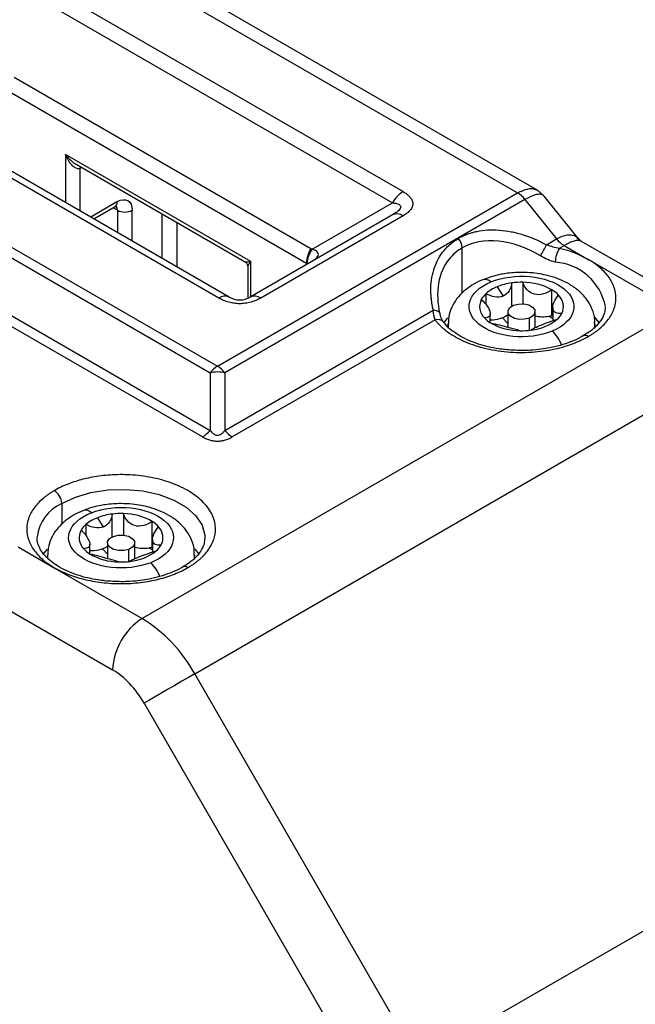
# Model space of a CAD drawing. Header units: millimetres. Extents: x 16 to 683, y 16 to 524.
# Tile 36 of 38: x 621 to 650, y 431 to 478. Entities that reach past the tile are written whole.
import ezdxf

# ---------------------------------------------------------------- set-up
doc = ezdxf.new("R2010")
doc.units = ezdxf.units.MM
doc.header["$LTSCALE"] = 2.5

msp = doc.modelspace()

# ---------------------------------------------------------------- linework, layer by layer
for p, q in [((645.26234, 469.418222), (621.597657, 483.079552)), ((620.598841, 482.979899), (644.261535, 469.319717)), ((620.702266, 479.829447), (638.8042, 469.379423)), ((620.202266, 479.301644), (638.3042, 468.85162)), ((606.292621, 474.721094), (629.955314, 461.060912)), ((630.015974, 464.306089), (611.914041, 474.756113)), ((630.515974, 464.355573), (612.414041, 474.805597)), ((620.262926, 474.834453), (634.405062, 466.670372)), ((605.939068, 474.407596), (629.601761, 460.747414)), ((620.055819, 474.137512), (634.197955, 465.97343)), ((602.921172, 473.401577), (629.601761, 457.9992)), ((629.248208, 457.685703), (602.567619, 473.088079)), ((631.546305, 466.046028), (622.70747, 471.148579)), ((622.70747, 471.148579), (622.70747, 468.863327)), ((623.211072, 470.688725), (631.249849, 466.048037)), ((623.414577, 470.495346), (623.480313, 470.533295)), ((623.414577, 468.455123), (623.414577, 470.495346)), ((645.533998, 469.16939), (645.20597, 469.450763)), ((629.955314, 461.060912), (644.261535, 469.319717)), ((644.615088, 469.00622), (630.308868, 460.747414)), ((644.615088, 469.00622), (646.124036, 467.129103)), ((647.182456, 467.118904), (645.534277, 469.169223)), ((625.182344, 468.902926), (623.91061, 468.168769)), ((624.057097, 468.084204), (625.07877, 468.674003)), ((625.182344, 468.494589), (624.975162, 468.614192)), ((625.182344, 468.494589), (625.182344, 467.434613)), ((625.88945, 467.026409), (625.88945, 468.494589)), ((634.462436, 466.633456), (638.3042, 468.85162)), ((627.303664, 468.326122), (627.303664, 466.210001)), ((638.3042, 468.274332), (631.515974, 464.355573)), ((638.8042, 468.224848), (632.015974, 464.306089)), ((638.391715, 468.337), (638.3042, 468.274332)), ((638.471264, 468.380787), (638.354727, 468.298133)), ((628.010771, 467.917918), (628.010771, 465.801797)), ((645.64082, 466.850148), (646.124036, 467.129103)), ((647.311058, 467.010711), (647.177367, 467.125056)), ((641.622576, 464.546805), (641.622576, 466.697889)), ((646.260413, 466.690232), (646.477589, 466.815605)), ((646.477589, 466.815605), (647.632984, 466.14861)), ((652.825291, 463.827412), (647.311055, 467.010713)), ((651.825372, 463.728396), (647.632984, 466.14861)), ((631.399858, 465.788225), (631.399858, 464.307695)), ((631.546305, 464.373082), (631.546305, 466.046028)), ((634.197955, 465.97343), (634.197955, 465.903848)), ((643.282297, 464.840359), (643.574474, 464.401989)), ((643.986637, 463.921022), (643.986637, 465.026445)), ((644.5177, 465.057355), (644.5177, 464.031715)), ((642.753264, 464.513732), (642.753264, 464.00064)), ((645.903537, 463.47228), (645.903537, 464.697091)), ((645.938393, 463.849301), (645.938393, 463.227962)), ((651.825372, 463.728396), (626.369528, 449.03305)), ((630.308868, 457.9992), (640.24329, 463.734221)), ((640.923443, 463.359), (640.743402, 463.136981)), ((642.963614, 463.131565), (642.963614, 463.559749)), ((643.539612, 463.367458), (643.801003, 463.0935)), ((643.801003, 463.658459), (643.801003, 462.919023)), ((644.830833, 462.769858), (644.830833, 463.353954)), ((645.101003, 462.898093), (645.101003, 463.658459)), ((645.938393, 463.450466), (645.903537, 463.47228)), ((640.330805, 463.267142), (630.662421, 457.685703)), ((640.951003, 463.08688), (640.951003, 462.923832)), ((640.972347, 462.864079), (640.951014, 463.091974)), ((647.951003, 462.924303), (647.951003, 463.08688)), ((628.869528, 446.394034), (654.325372, 461.08938)), ((629.601761, 460.747414), (629.601761, 457.9992)), ((630.308868, 460.747414), (630.308868, 457.9992)), ((622.530693, 454.514728), (622.530693, 453.525296)), ((624.93947, 452.923504), (624.93947, 454.010785)), ((625.471621, 454.034659), (625.471621, 453.006524)), ((623.686062, 453.51453), (623.686062, 452.983898)), ((624.227926, 453.834069), (624.510725, 453.391895)), ((626.842789, 452.43134), (626.842789, 453.656151)), ((623.866636, 452.113341), (623.866636, 452.568115)), ((624.70912, 452.63695), (624.70912, 451.897656)), ((626.00912, 451.883156), (626.00912, 452.63695)), ((626.851605, 452.791757), (626.851605, 452.195643)), ((620.453339, 452.448393), (622.17714, 451.453264)), ((621.83156, 452.337491), (621.657445, 452.123874)), ((621.87869, 451.852005), (621.85912, 452.065947)), ((621.85912, 452.065371), (621.85912, 451.902322)), ((624.476563, 452.358277), (624.70912, 452.103328)), ((625.726758, 451.74701), (625.726758, 452.327498)), ((628.85912, 451.902793), (628.85912, 452.065371)), ((622.17714, 451.453264), (626.369528, 449.03305)), ((619.607532, 449.670769), (624.955314, 446.58356)), ((639.526382, 427.935821), (628.869528, 446.394034)), ((626.455314, 445.000151), (637.112169, 426.541938)), ((664.982226, 442.631167), (639.526382, 427.935821))]:
    msp.add_line(p, q)
at = {"flags": 128}
for points in [[(623.414577, 470.495346), (623.418653, 470.540783), (623.425016, 470.565218)], [(644.830833, 463.353954), (644.600064, 463.293222), (644.346602, 463.288094), (644.109035, 463.33935), (643.923529, 463.439188), (643.818326, 463.572408), (643.809442, 463.718728), (643.898231, 463.855873), (644.071174, 463.962964)], [(644.071174, 463.962964), (644.301942, 464.023696), (644.555404, 464.028824), (644.792972, 463.977568), (644.978478, 463.87773), (645.083681, 463.74451), (645.092564, 463.59819), (645.003776, 463.461045), (644.830833, 463.353954)], [(640.24329, 463.734221), (640.314984, 463.730617), (640.380104, 463.720453), (640.436927, 463.704), (640.483949, 463.681691), (640.519927, 463.654117), (640.543909, 463.622007), (640.555208, 463.586597)], [(648.159953, 463.135057), (648.015029, 463.318672), (647.963375, 463.375245)], [(647.950992, 463.081787), (647.946783, 462.987681), (647.928825, 462.85978)], [(622.530693, 454.514728), (623.180564, 454.818529), (623.925648, 455.03769), (624.733382, 455.162633), (625.568464, 455.187898), (626.394396, 455.11238), (627.175082, 454.93938), (627.876402, 454.676459), (628.467704, 454.335107), (628.923146, 453.930244), (629.222824, 453.479564), (629.353638, 453.002763), (629.358507, 452.841464)], [(624.991482, 452.946401), (625.224602, 453.004063), (625.478201, 453.005836), (625.713671, 452.951449), (625.895163, 452.849182), (625.995049, 452.714605), (625.998119, 452.568206), (625.903908, 452.432272), (625.726758, 452.327498)], [(625.726758, 452.327498), (625.493639, 452.269836), (625.24004, 452.268063), (625.00457, 452.32245), (624.823077, 452.424717), (624.723192, 452.559294), (624.720121, 452.705693), (624.814332, 452.841627), (624.991482, 452.946401)], [(628.85912, 452.064795), (628.850042, 451.919936), (628.835438, 451.830723)], [(629.06807, 452.113547), (628.923146, 452.297163), (628.871492, 452.353736)], [(628.869528, 446.394034), (628.574414, 446.223665), (628.252211, 446.037651), (627.915303, 445.84314), (627.576635, 445.647608), (627.249222, 445.458568), (626.945648, 445.283286), (626.677578, 445.128498), (626.455314, 445.000151)]]:
    msp.add_lwpolyline(points, dxfattribs=at)
for centre, radius, start, end in [((639.567706, 468.155404), 1.442625, 121.9546716, 151.1443911), ((643.58907, 468.20522), 1.301658, 37.9787349, 58.8941006), ((624.937343, 468.875882), 0.246489, 305.0133328, 6.2988476), ((624.912021, 468.51558), 0.271137, 355.5597343, 41.6947638), ((625.535897, 469.176945), 0.768511, 242.6096722, 297.3903278), ((638.511286, 467.815984), 0.502959, 54.3818273, 114.3139522), ((640.855943, 466.66255), 0.767447, 2.6392874, 39.7720724), ((647.150054, 467.930103), 1.301658, 217.9787349, 238.8941006), ((635.63992, 465.924172), 1.442806, 148.8562722, 178.0435014), ((635.591992, 465.840534), 1.380081, 144.9320534, 175.0398523), ((641.144383, 468.94719), 4.961404, 327.991089, 334.996664), ((647.320631, 466.006976), 1.261309, 147.2003257, 179.5138091), ((645.872453, 463.396411), 2.627924, 11.123934, 85.9213116), ((642.708653, 464.807185), 0.388241, 43.53273, 105.0334367), ((643.940646, 463.182291), 1.783988, 111.6559229, 131.7266258), ((644.359582, 462.188822), 2.862026, 97.4874088, 112.1112664), ((644.450158, 461.640256), 3.417766, 88.8676459, 97.7945321), ((644.525071, 462.240105), 2.817259, 60.7058571, 90.1499244), ((630.308888, 463.897225), 0.502959, 65.6860478, 125.6181727), ((631.723061, 463.897225), 0.502959, 54.3818273, 114.3139522), ((643.446149, 463.747289), 1.033211, 132.1144142, 151.9734725), ((645.158517, 463.448224), 1.454209, 43.3810371, 59.1815029), ((645.706447, 463.908346), 0.741125, 333.189471, 46.6241065), ((643.195559, 463.898496), 0.741125, 153.189471, 226.6241065), ((643.74349, 464.358618), 1.454209, 223.3810371, 239.1815029), ((643.036194, 464.607657), 1.33623, 267.6910665, 304.9151875), ((645.47817, 465.105894), 1.688799, 257.0950717, 279.2588153), ((645.505847, 464.941438), 1.522033, 279.2265794, 285.1465764), ((644.984036, 462.083714), 1.556789, 52.1911676, 60.5316158), ((645.455858, 464.059553), 1.033211, 312.1144142, 331.9734725), ((640.451261, 462.919762), 0.367672, 40.1573896, 109.1243973), ((644.376935, 465.566737), 2.817259, 240.7058571, 270.1499244), ((644.689421, 465.063785), 2.294539, 275.6512183, 309.4940243), ((644.451849, 466.166587), 3.417766, 268.8676459, 277.7945321), ((644.792609, 461.482338), 1.677814, 20.6357218, 48.1560387), ((647.48755, 462.277473), 0.245109, 53.6053407, 116.0816011), ((630.627779, 459.946414), 1.301658, 121.1058994, 142.0212651), ((629.28285, 459.946414), 1.301658, 37.9787349, 58.8941006), ((629.955314, 458.97249), 1.809794, 78.7345052, 101.2654948), ((628.575743, 458.8002), 1.301658, 301.1058994, 322.0212651), ((631.334886, 458.8002), 1.301658, 217.9787349, 238.8941006), ((621.763085, 454.479798), 0.768402, 2.6054785, 57.3945217), ((623.35096, 452.684818), 2.005345, 114.1445673, 173.1970943), ((623.666853, 453.823499), 0.373153, 41.7773921, 103.5719994), ((625.281233, 451.113815), 2.917059, 96.7282357, 111.1668499), ((625.358886, 450.604774), 3.431737, 88.1174545, 97.0200562), ((625.446884, 451.272229), 2.762541, 59.6489122, 89.4869516), ((624.385935, 452.700452), 1.073566, 130.6860368, 150.0424325), ((624.881589, 452.106402), 1.847189, 110.7241361, 130.331896), ((626.10181, 452.469462), 1.399028, 41.804486, 58.0189988), ((624.095775, 452.87739), 0.733866, 150.6986877, 224.6353361), ((626.622465, 452.886433), 0.733866, 330.6986877, 44.6353361), ((626.332306, 453.063372), 1.073566, 310.6860368, 330.0424325), ((624.61643, 453.294362), 1.399028, 221.8044861, 238.0189988), ((623.973375, 453.674152), 1.407028, 264.8658458, 301.5274887), ((625.271356, 454.491594), 2.762541, 239.6489122, 269.4869516), ((625.573823, 454.101693), 2.35758, 274.9870819, 308.2126143), ((626.438613, 454.058193), 1.676624, 255.1573526, 278.5493386), ((626.460996, 453.929835), 1.546368, 278.4362402, 284.2939229), ((625.915848, 451.09618), 1.515412, 51.8666675, 59.3733493), ((625.359355, 455.159049), 3.431737, 268.1174545, 277.0200562), ((625.600198, 450.446045), 1.710971, 19.9972081, 46.7230455), ((628.396407, 451.263838), 0.238366, 52.6255197, 117.1756422), ((628.025746, 446.443838), 3.07361, 122.6054783, 177.3945215), ((622.551996, 442.912952), 7.213123, 28.8556089, 58.0453284)]:
    msp.add_arc(centre, radius, start, end)
for points, knots in [([(623.414577, 470.495346), (623.403229, 470.489709), (623.380213, 470.478275), (623.342053, 470.471076), (623.301448, 470.471192), (623.240747, 470.482905), (623.157091, 470.522129), (623.01475, 470.634113), (622.892506, 470.792332), (622.781336, 470.982764), (622.734826, 471.087169), (622.70747, 471.148579)], [0, 0, 0, 0, 0.040401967, 0.081943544, 0.125448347, 0.171635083, 0.278382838, 0.406022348, 0.698338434, 0.82256427, 1, 1, 1, 1]), ([(622.70747, 471.148579), (622.736998, 471.111622), (622.790435, 471.044741), (622.869725, 470.960178), (622.963047, 470.869608), (623.072637, 470.77732), (623.166912, 470.714219), (623.211056, 470.688734), (623.211072, 470.688725)], [0, 0, 0, 0, 0.208844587, 0.37793958, 0.507292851, 0.776777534, 0.999917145, 1, 1, 1, 1]), ([(644.261535, 469.319717), (644.438717, 469.402354), (644.708791, 469.528314), (645.016768, 469.531244), (645.142316, 469.477828), (645.205963, 469.450749)], [0, 0, 0, 0, 0.484653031, 0.738742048, 1, 1, 1, 1]), ([(625.182344, 468.902926), (625.369875, 469.011185), (625.549739, 469.028986), (625.814948, 468.875834), (625.88945, 468.711143), (625.88945, 468.494589)], [0, 0, 0, 0, 0.5, 0.5, 1, 1, 1, 1]), ([(638.8042, 469.379423), (638.833039, 469.362211), (638.889779, 469.328347), (638.966604, 469.274644), (639.035318, 469.21992), (639.095476, 469.163909), (639.172879, 469.078312), (639.247186, 468.958595), (639.278653, 468.80225), (639.2473, 468.6457), (639.153282, 468.495031), (639.005807, 468.350993), (638.872981, 468.267884), (638.8042, 468.224848)], [0, 0, 0, 0, 0.055025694, 0.108261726, 0.15993348, 0.210287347, 0.259589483, 0.381772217, 0.500132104, 0.618269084, 0.740675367, 0.86571314, 1, 1, 1, 1]), ([(645.52953, 469.165312), (645.507669, 469.18924), (645.456752, 469.24497), (645.310905, 469.263727), (645.052261, 469.227273), (644.788277, 469.093792), (644.615088, 469.00622)], [0, 0, 0, 0, 0.1643105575, 0.3826959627, 0.5950114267, 1, 1, 1, 1]), ([(625.078211, 468.67338), (625.094794, 468.682265), (625.12935, 468.700782), (625.150982, 468.703424), (625.146603, 468.703423), (625.145742, 468.703423)], [0, 0, 0, 0, 0.425632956, 0.886998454, 1, 1, 1, 1]), ([(638.3042, 468.85162), (638.410455, 468.834685), (638.557296, 468.811282), (638.672017, 468.72685), (638.699882, 468.654375), (638.671768, 468.568894), (638.579087, 468.454677), (638.465285, 468.383206), (638.391715, 468.337)], [0, 0, 0, 0, 0.318876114, 0.44067587, 0.548083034, 0.655479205, 0.777274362, 1, 1, 1, 1]), ([(641.445799, 467.153513), (641.490454, 467.178339), (641.57964, 467.227924), (641.719963, 467.29347), (641.8647, 467.352318), (642.014337, 467.403857), (642.168753, 467.448247), (642.439246, 467.511479), (642.841877, 467.564498), (643.388921, 467.559301), (643.956146, 467.482731), (644.464371, 467.352532), (644.904709, 467.197509), (645.277026, 467.039831), (645.518963, 466.913685), (645.64082, 466.850148)], [0, 0, 0, 0, 0.039351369, 0.078595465, 0.117822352, 0.15712221, 0.196584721, 0.236298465, 0.359724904, 0.485008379, 0.61229742, 0.742051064, 0.827131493, 0.91293045, 1, 1, 1, 1]), ([(640.24329, 463.734221), (640.229973, 463.794122), (640.20345, 463.913413), (640.173146, 464.091377), (640.150064, 464.267519), (640.134851, 464.441835), (640.127342, 464.614331), (640.127714, 464.901479), (640.165276, 465.294215), (640.288792, 465.769434), (640.483407, 466.202853), (640.716902, 466.541792), (640.959132, 466.799014), (641.187601, 466.993051), (641.35969, 467.099999), (641.445799, 467.153513)], [0, 0, 0, 0, 0.043704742, 0.087037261, 0.130064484, 0.17285477, 0.215477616, 0.258003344, 0.387651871, 0.515049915, 0.640227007, 0.763763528, 0.842871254, 0.921376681, 1, 1, 1, 1]), ([(645.351484, 466.317392), (644.69332, 466.709034), (643.997632, 466.952543), (642.699942, 467.084959), (642.100093, 466.973554), (641.622576, 466.697889)], [0, 0, 0, 0, 0.5, 0.5, 1, 1, 1, 1]), ([(646.124036, 467.129103), (646.211653, 467.174527), (646.388437, 467.266178), (646.640131, 467.328375), (646.868669, 467.320498), (647.064115, 467.264824), (647.125586, 467.145725), (647.15185, 467.094837)], [0, 0, 0, 0, 0.195866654, 0.395196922, 0.607246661, 0.83218623, 1, 1, 1, 1]), ([(634.405062, 466.670372), (634.414837, 466.664571), (634.434395, 466.652963), (634.453086, 466.63996), (634.462436, 466.633456)], [0, 0, 0, 0, 0.499806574, 1, 1, 1, 1]), ([(634.584017, 466.143808), (634.617053, 466.165396), (634.689504, 466.212741), (634.749513, 466.297359), (634.775277, 466.386976), (634.750885, 466.472407), (634.66107, 466.570906), (634.541458, 466.608572), (634.462436, 466.633456)], [0, 0, 0, 0, 0.125121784, 0.274400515, 0.416803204, 0.559382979, 0.708901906, 1, 1, 1, 1]), ([(647.311047, 467.010697), (647.263775, 467.028541), (647.171914, 467.063215), (646.968886, 467.034058), (646.738595, 466.956371), (646.564085, 466.862254), (646.477589, 466.815605)], [0, 0, 0, 0, 0.2701962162, 0.5250601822, 0.7645987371, 1, 1, 1, 1]), ([(641.004897, 466.168773), (640.748037, 465.849765), (640.57433, 465.452971), (640.421385, 464.557554), (640.439627, 464.060531), (640.553679, 463.547679)], [0, 0, 0, 0, 0.5, 0.5, 1, 1, 1, 1]), ([(647.632984, 462.474773), (647.680895, 462.503168), (647.776633, 462.559907), (647.911475, 462.64969), (648.039572, 462.742719), (648.204996, 462.875054), (648.394589, 463.051849), (648.589879, 463.281343), (648.747432, 463.524245), (648.903034, 463.866441), (648.983187, 464.311692), (648.90305, 464.756838), (648.74749, 465.099044), (648.589995, 465.341837), (648.394761, 465.571503), (648.168716, 465.781681), (647.916507, 465.976117), (647.727511, 466.0911), (647.632984, 466.14861)], [0, 0, 0, 0, 0.029157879, 0.058263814, 0.087378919, 0.116564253, 0.178291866, 0.240094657, 0.304396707, 0.368773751, 0.500015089, 0.631256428, 0.695558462, 0.7599355, 0.821663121, 0.883465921, 0.941714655, 1, 1, 1, 1]), ([(631.249847, 466.048039), (631.24985, 466.048037), (631.260032, 466.042161), (631.29117, 466.032807), (631.354466, 466.029253), (631.439688, 466.032157), (631.506819, 466.040891), (631.546305, 466.046028)], [0, 0, 0, 0, 0.000082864, 0.223194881, 0.492772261, 0.701651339, 1, 1, 1, 1]), ([(631.249848, 466.048038), (631.271184, 466.03351), (631.314607, 466.00394), (631.362381, 465.939794), (631.394045, 465.866349), (631.397943, 465.813963), (631.399858, 465.788225)], [0, 0, 0, 0, 0.245679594, 0.500017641, 0.754346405, 1, 1, 1, 1]), ([(631.546305, 466.046028), (631.532934, 466.028782), (631.508059, 465.996696), (631.478737, 465.955301), (631.457078, 465.922149), (631.431169, 465.878918), (631.406202, 465.830785), (631.401836, 465.801493), (631.399858, 465.788225)], [0, 0, 0, 0, 0.160385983, 0.298404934, 0.414059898, 0.50735811, 0.776852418, 1, 1, 1, 1]), ([(644.451003, 465.5301), (644.19721, 465.520332), (643.844114, 465.506742), (643.345947, 465.416425), (642.975777, 465.325392), (642.722168, 465.223173), (642.609676, 465.177833)], [0, 0, 0, 0, 0.3918563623, 0.5451780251, 0.798258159, 1, 1, 1, 1]), ([(642.990121, 465.074593), (644.109818, 465.54005), (645.673469, 465.393158), (647.286035, 464.100383), (647.031583, 463.197707), (645.911886, 462.732249)], [0, 0, 0, 0, 0.5, 0.5, 1, 1, 1, 1]), ([(647.93464, 463.079093), (647.939087, 463.143138), (647.956169, 463.389198), (647.828791, 463.800321), (647.568332, 464.266214), (647.197894, 464.656736), (646.759148, 464.966417), (646.285639, 465.19745), (645.837255, 465.348971), (645.403372, 465.448591), (644.954859, 465.51571), (644.628952, 465.525018), (644.451003, 465.5301)], [0, 0, 0, 0, 0.043674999, 0.167798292, 0.285327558, 0.406880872, 0.526939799, 0.635188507, 0.737364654, 0.813276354, 0.898046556, 1, 1, 1, 1]), ([(642.609676, 465.177833), (642.577463, 465.165983), (642.388926, 465.096629), (642.076348, 464.919338), (641.686024, 464.637037), (641.35501, 464.286757), (641.107761, 463.874286), (640.964389, 463.465476), (640.966529, 463.198946), (640.967366, 463.094668)], [0, 0, 0, 0, 0.033521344, 0.196191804, 0.364852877, 0.537008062, 0.710758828, 0.886837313, 1, 1, 1, 1]), ([(645.911886, 462.732249), (644.792189, 462.266792), (643.228537, 462.413684), (641.615971, 463.706459), (641.870424, 464.609136), (642.990121, 465.074593)], [0, 0, 0, 0, 0.5, 0.5, 1, 1, 1, 1]), ([(643.986637, 465.026445), (643.975181, 464.894168), (643.935833, 464.7665), (643.797954, 464.54524), (643.698356, 464.453487), (643.574474, 464.401989)], [0, 0, 0, 0, 0.5, 0.5, 1, 1, 1, 1]), ([(645.903537, 464.697091), (645.779309, 464.610067), (645.642803, 464.541036), (645.356236, 464.461255), (645.205858, 464.453107), (644.931388, 464.523715), (644.80818, 464.603026), (644.622311, 464.805482), (644.556285, 464.927855), (644.5177, 465.057355)], [0, 0, 0, 0, 0.25, 0.25, 0.5, 0.5, 0.75, 0.75, 1, 1, 1, 1]), ([(632.015974, 464.306089), (631.98616, 464.28944), (631.927499, 464.256684), (631.834471, 464.212334), (631.739677, 464.172667), (631.642652, 464.137938), (631.494379, 464.093254), (631.287, 464.050358), (631.016174, 464.032193), (630.744991, 464.050292), (630.483996, 464.104568), (630.234488, 464.189703), (630.090524, 464.266382), (630.015974, 464.306089)], [0, 0, 0, 0, 0.055025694, 0.108261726, 0.15993348, 0.210287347, 0.259589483, 0.381772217, 0.500132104, 0.618269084, 0.740675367, 0.86571314, 1, 1, 1, 1]), ([(630.515974, 464.355573), (630.667587, 464.268059), (630.841442, 464.221628), (631.190507, 464.221628), (631.364362, 464.268059), (631.515974, 464.355573)], [0, 0, 0, 0, 0.5, 0.5, 1, 1, 1, 1]), ([(643.574474, 464.401989), (643.450603, 464.350496), (643.30974, 464.342079), (643.027475, 464.388658), (642.886719, 464.441677), (642.753264, 464.513732)], [0, 0, 0, 0, 0.5, 0.5, 1, 1, 1, 1]), ([(646.367904, 463.574068), (646.255128, 463.566037), (646.157955, 463.57489), (646.009208, 463.640198), (645.958994, 463.698907), (645.928261, 463.871239), (645.948396, 463.984903), (646.045028, 464.217102), (646.12045, 464.336343), (646.215439, 464.447043)], [0, 0, 0, 0, 0.25, 0.25, 0.5, 0.5, 0.75, 0.75, 1, 1, 1, 1]), ([(642.534103, 464.232775), (642.646879, 464.134299), (642.744051, 464.02594), (642.892798, 463.808353), (642.943012, 463.700053), (642.973746, 463.526951), (642.95361, 463.462933), (642.856978, 463.382919), (642.781556, 463.363859), (642.686568, 463.359799)], [0, 0, 0, 0, 0.25, 0.25, 0.5, 0.5, 0.75, 0.75, 1, 1, 1, 1]), ([(648.438057, 463.874243), (648.43373, 463.784382), (648.424531, 463.593346), (648.279731, 463.292925), (648.036618, 462.984214), (647.736427, 462.715433), (647.483295, 462.566039), (647.375698, 462.502536)], [0, 0, 0, 0, 0.200878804, 0.427043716, 0.639011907, 0.846556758, 1, 1, 1, 1]), ([(640.733282, 463.155462), (640.697931, 463.210654), (640.625712, 463.323405), (640.576032, 463.510563), (640.550671, 463.606106)], [0, 0, 0, 0, 0.489505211, 1, 1, 1, 1]), ([(640.330805, 463.267142), (640.357814, 463.232803), (640.411762, 463.164217), (640.502335, 463.0641), (640.599771, 462.966282), (640.70478, 462.870939), (640.881534, 462.724791), (641.150789, 462.536473), (641.547561, 462.318495), (641.997067, 462.125648), (642.500811, 461.962601), (643.04351, 461.836369), (643.617302, 461.751217), (644.205491, 461.710281), (644.790372, 461.714138), (645.36229, 461.760443), (645.902265, 461.845857), (646.409217, 461.965829), (646.816582, 462.097013), (647.142171, 462.226927), (647.397544, 462.344373), (647.554426, 462.431263), (647.632984, 462.474773)], [0, 0, 0, 0, 0.022430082, 0.044801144, 0.067155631, 0.089536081, 0.111984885, 0.173164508, 0.23440274, 0.299652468, 0.364962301, 0.432193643, 0.500007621, 0.567821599, 0.635052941, 0.700302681, 0.765612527, 0.826792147, 0.888030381, 0.925373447, 0.962630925, 1, 1, 1, 1]), ([(644.451003, 461.805627), (644.188485, 461.813384), (643.819782, 461.824279), (643.292635, 461.895625), (642.86071, 461.97902), (642.381116, 462.112997), (641.926331, 462.285234), (641.509798, 462.494172), (641.153235, 462.732429), (640.889526, 462.959712), (640.780546, 463.105175), (640.737804, 463.162227)], [0, 0, 0, 0, 0.162985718, 0.228911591, 0.337026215, 0.447152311, 0.562965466, 0.681206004, 0.80088827, 0.921906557, 1, 1, 1, 1]), ([(642.998469, 463.109751), (643.122698, 463.090269), (643.259203, 463.059794), (643.54577, 462.987296), (643.696148, 462.945852), (643.970618, 462.874474), (644.093827, 462.84481), (644.279696, 462.794538), (644.345722, 462.772347), (644.384307, 462.749488)], [0, 0, 0, 0, 0.25, 0.25, 0.5, 0.5, 0.75, 0.75, 1, 1, 1, 1]), ([(644.91537, 462.780398), (644.926825, 462.806144), (644.966174, 462.834282), (645.104052, 462.903253), (645.20365, 462.945085), (645.327533, 462.996583)], [0, 0, 0, 0, 0.5, 0.5, 1, 1, 1, 1]), ([(645.327533, 462.996583), (645.451404, 463.048076), (645.592266, 463.106212), (645.874532, 463.211909), (646.015288, 463.25862), (646.148743, 463.29311)], [0, 0, 0, 0, 0.5, 0.5, 1, 1, 1, 1]), ([(647.375698, 462.502536), (647.341783, 462.480778), (647.174953, 462.373746), (646.809827, 462.21768), (646.312584, 462.048061), (645.831465, 461.934377), (645.358738, 461.857973), (644.907691, 461.813552), (644.59556, 461.808135), (644.451003, 461.805627)], [0, 0, 0, 0, 0.0487990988, 0.2400472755, 0.4194905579, 0.5839448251, 0.7155393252, 0.8682580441, 1, 1, 1, 1]), ([(629.248208, 457.685703), (629.278025, 457.669161), (629.335993, 457.637004), (629.428366, 457.595046), (629.521521, 457.55971), (629.638021, 457.524617), (629.782076, 457.495985), (629.95513, 457.484706), (630.128445, 457.495935), (630.307271, 457.531634), (630.491244, 457.5941), (630.60333, 457.654081), (630.662421, 457.685703)], [0, 0, 0, 0, 0.076975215, 0.149644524, 0.218535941, 0.28426858, 0.394004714, 0.500140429, 0.605961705, 0.716013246, 0.850282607, 1, 1, 1, 1]), ([(629.601761, 457.9992), (629.623801, 457.970917), (629.664507, 457.918682), (629.734831, 457.852667), (629.806052, 457.804416), (629.879446, 457.774354), (629.961658, 457.762868), (630.052773, 457.779107), (630.143901, 457.827027), (630.23231, 457.902032), (630.281615, 457.964611), (630.308868, 457.9992)], [0, 0, 0, 0, 0.135330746, 0.249941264, 0.346066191, 0.4274769, 0.500268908, 0.592055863, 0.699983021, 0.834170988, 1, 1, 1, 1]), ([(628.541101, 451.453264), (628.590759, 451.482712), (628.689862, 451.541483), (628.828995, 451.634506), (628.960559, 451.730764), (629.083918, 451.830621), (629.199232, 451.933983), (629.334315, 452.068575), (629.479023, 452.237406), (629.624208, 452.450943), (629.740127, 452.679677), (629.852917, 453.019591), (629.882879, 453.483116), (629.69779, 454.064732), (629.259649, 454.637284), (628.574076, 455.146137), (627.692621, 455.54191), (626.700825, 455.794843), (625.693328, 455.901692), (624.890561, 455.8844), (624.301746, 455.819305), (623.905702, 455.752438), (623.535655, 455.668581), (623.179631, 455.566973), (622.828856, 455.442963), (622.486318, 455.296253), (622.280367, 455.183576), (622.17714, 455.1271)], [0, 0, 0, 0, 0.015126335, 0.030187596, 0.045217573, 0.060250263, 0.075319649, 0.090459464, 0.117494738, 0.14457212, 0.17481095, 0.205085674, 0.271826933, 0.344217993, 0.420934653, 0.500012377, 0.5790901, 0.65580676, 0.72819782, 0.79493908, 0.825177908, 0.855452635, 0.882487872, 0.909565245, 0.939744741, 0.9697989, 1, 1, 1, 1]), ([(622.17714, 455.1271), (622.129228, 455.098706), (622.033491, 455.041967), (621.898648, 454.952184), (621.770551, 454.859155), (621.605128, 454.72682), (621.415534, 454.550025), (621.220245, 454.320531), (621.062691, 454.077629), (620.90709, 453.735433), (620.826936, 453.290181), (620.907074, 452.845036), (621.062633, 452.50283), (621.220128, 452.260037), (621.415363, 452.03037), (621.641408, 451.820193), (621.893616, 451.625757), (622.082612, 451.510774), (622.17714, 451.453264)], [0, 0, 0, 0, 0.0291578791, 0.0582638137, 0.0873789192, 0.1165642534, 0.1782918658, 0.2400946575, 0.3043967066, 0.368773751, 0.5000150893, 0.6312564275, 0.6955584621, 0.7599354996, 0.8216631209, 0.8834659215, 0.9417146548, 1, 1, 1, 1]), ([(625.35912, 454.50859), (625.105301, 454.49886), (624.752169, 454.485323), (624.254169, 454.394761), (623.906127, 454.310389), (623.673109, 454.217089), (623.581409, 454.180372)], [0, 0, 0, 0, 0.407132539, 0.566431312, 0.829377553, 1, 1, 1, 1]), ([(623.945128, 454.072109), (625.083014, 454.522626), (626.640421, 454.35508), (628.201228, 453.041305), (627.910998, 452.142232), (626.773112, 451.691715)], [0, 0, 0, 0, 0.5, 0.5, 1, 1, 1, 1]), ([(628.843013, 452.064486), (628.847247, 452.126224), (628.863966, 452.36997), (628.736775, 452.778805), (628.476486, 453.244706), (628.106002, 453.635226), (627.667267, 453.944908), (627.193756, 454.175941), (626.745372, 454.327462), (626.311489, 454.427081), (625.862976, 454.494201), (625.537069, 454.503508), (625.35912, 454.50859)], [0, 0, 0, 0, 0.042169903, 0.166488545, 0.284202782, 0.405947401, 0.526195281, 0.634614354, 0.736951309, 0.812982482, 0.897886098, 1, 1, 1, 1]), ([(623.581409, 454.180372), (623.527702, 454.160873), (623.317211, 454.084453), (622.984024, 453.898389), (622.594258, 453.615372), (622.263115, 453.265287), (622.015803, 452.852775), (621.871999, 452.441719), (621.874311, 452.172855), (621.875228, 452.066256)], [0, 0, 0, 0, 0.054380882, 0.213128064, 0.377721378, 0.545724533, 0.715284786, 0.88711662, 1, 1, 1, 1]), ([(626.773112, 451.691715), (625.635227, 451.241198), (624.077819, 451.408744), (622.517012, 452.722519), (622.807242, 453.621591), (623.945128, 454.072109)], [0, 0, 0, 0, 0.5, 0.5, 1, 1, 1, 1]), ([(624.93947, 454.010785), (624.92488, 453.878681), (624.882448, 453.751555), (624.738844, 453.532156), (624.63662, 453.44174), (624.510725, 453.391895)], [0, 0, 0, 0, 0.5, 0.5, 1, 1, 1, 1]), ([(626.842789, 453.656151), (626.717252, 453.57078), (626.580017, 453.50356), (626.29338, 453.427572), (626.143703, 453.42141), (625.872124, 453.495632), (625.751111, 453.576559), (625.570309, 453.781441), (625.507171, 453.904669), (625.471621, 454.034659)], [0, 0, 0, 0, 0.25, 0.25, 0.5, 0.5, 0.75, 0.75, 1, 1, 1, 1]), ([(624.510725, 453.391895), (624.384842, 453.342054), (624.242695, 453.33551), (623.95933, 453.385832), (623.818736, 453.440713), (623.686062, 453.51453)], [0, 0, 0, 0, 0.5, 0.5, 1, 1, 1, 1]), ([(623.455802, 453.236546), (623.566752, 453.13659), (623.661572, 453.02696), (623.804663, 452.807442), (623.851548, 452.698499), (623.875415, 452.525036), (623.851757, 452.461308), (623.748952, 452.382613), (623.670804, 452.36457), (623.573561, 452.361782)], [0, 0, 0, 0, 0.25, 0.25, 0.5, 0.5, 0.75, 0.75, 1, 1, 1, 1]), ([(627.262439, 452.527277), (627.151488, 452.520727), (627.056668, 452.530851), (626.913577, 452.59809), (626.866692, 452.657441), (626.842825, 452.830134), (626.866483, 452.943509), (626.969289, 453.174388), (627.047437, 453.292613), (627.144679, 453.402041)], [0, 0, 0, 0, 0.25, 0.25, 0.5, 0.5, 0.75, 0.75, 1, 1, 1, 1]), ([(625.35912, 450.784117), (625.096602, 450.791874), (624.727898, 450.802769), (624.200753, 450.874116), (623.768818, 450.95751), (623.289269, 451.091488), (622.834305, 451.263722), (622.418464, 451.472669), (622.059267, 451.710893), (621.768033, 451.970668), (621.548358, 452.244868), (621.41107, 452.531639), (621.347247, 452.751181), (621.367466, 452.881869), (621.372332, 452.913317)], [0, 0, 0, 0, 0.1194941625, 0.1678281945, 0.2470932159, 0.3278329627, 0.4127422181, 0.4994311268, 0.5871770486, 0.6759024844, 0.7664395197, 0.861339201, 0.9666340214, 1, 1, 1, 1]), ([(629.345909, 452.850507), (629.341591, 452.761379), (629.332372, 452.571074), (629.187823, 452.271412), (628.94474, 451.962706), (628.644592, 451.693962), (628.391523, 451.544601), (628.283986, 451.481134)], [0, 0, 0, 0, 0.199577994, 0.426135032, 0.638470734, 0.846375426, 1, 1, 1, 1]), ([(623.875452, 452.107673), (624.000989, 452.086537), (624.138224, 452.054251), (624.42486, 451.97796), (624.574538, 451.93453), (624.846116, 451.859539), (624.967129, 451.828258), (625.147931, 451.77556), (625.21107, 451.752514), (625.24662, 451.729164)], [0, 0, 0, 0, 0.25, 0.25, 0.5, 0.5, 0.75, 0.75, 1, 1, 1, 1]), ([(626.207516, 451.963659), (626.333399, 452.013499), (626.475546, 452.069762), (626.758911, 452.171716), (626.899505, 452.216565), (627.032178, 452.249294)], [0, 0, 0, 0, 0.5, 0.5, 1, 1, 1, 1]), ([(625.77877, 451.753038), (625.79336, 451.778612), (625.835792, 451.806209), (625.979396, 451.873317), (626.081621, 451.913814), (626.207516, 451.963659)], [0, 0, 0, 0, 0.5, 0.5, 1, 1, 1, 1]), ([(622.17714, 451.453264), (622.226326, 451.425605), (622.32461, 451.370337), (622.480137, 451.292494), (622.641285, 451.218545), (622.87052, 451.123049), (623.176771, 451.013599), (623.57431, 450.90086), (623.995075, 450.809907), (624.58784, 450.72008), (625.359121, 450.673808), (626.13022, 450.720071), (626.723002, 450.809873), (627.143577, 450.900793), (627.541415, 451.013499), (627.905492, 451.143993), (628.242302, 451.289589), (628.44148, 451.398694), (628.541101, 451.453264)], [0, 0, 0, 0, 0.0291578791, 0.0582638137, 0.0873789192, 0.1165642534, 0.1782918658, 0.2400946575, 0.3043967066, 0.368773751, 0.5000150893, 0.6312564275, 0.6955584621, 0.7599354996, 0.8216631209, 0.8834659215, 0.9417146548, 1, 1, 1, 1]), ([(628.283986, 451.481134), (628.250016, 451.459339), (628.083133, 451.35227), (627.717946, 451.19617), (627.2207, 451.026552), (626.739582, 450.912867), (626.266855, 450.836464), (625.815808, 450.792042), (625.503677, 450.786626), (625.35912, 450.784117)], [0, 0, 0, 0, 0.048876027, 0.240108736, 0.419537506, 0.583978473, 0.715562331, 0.868268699, 1, 1, 1, 1])]:
    msp.add_open_spline(points, degree=3, knots=knots)
for points in [[(641.622576, 466.697889), (641.383818, 466.560057), (641.176137, 466.381445), (641.004897, 466.168773)], [(645.64082, 466.850148), (645.844925, 466.776059), (646.057995, 466.720869), (646.260413, 466.690232)], [(646.260413, 466.690232), (646.772238, 466.560474), (647.237707, 466.376798), (647.632984, 466.14861)], [(646.059367, 466.017679), (645.822705, 466.077678), (645.579508, 466.181706), (645.351484, 466.317392)], [(634.21708, 465.95986), (634.210894, 465.965117), (634.204516, 465.969643), (634.197955, 465.97343)], [(640.330805, 463.267142), (640.277152, 463.385276), (640.249862, 463.5482), (640.24329, 463.734221)], [(626.455314, 445.000151), (626.057501, 445.689184), (625.517908, 446.258782), (624.955314, 446.58356)]]:
    msp.add_open_spline(points, degree=3)

doc.saveas('drawing.dxf')
